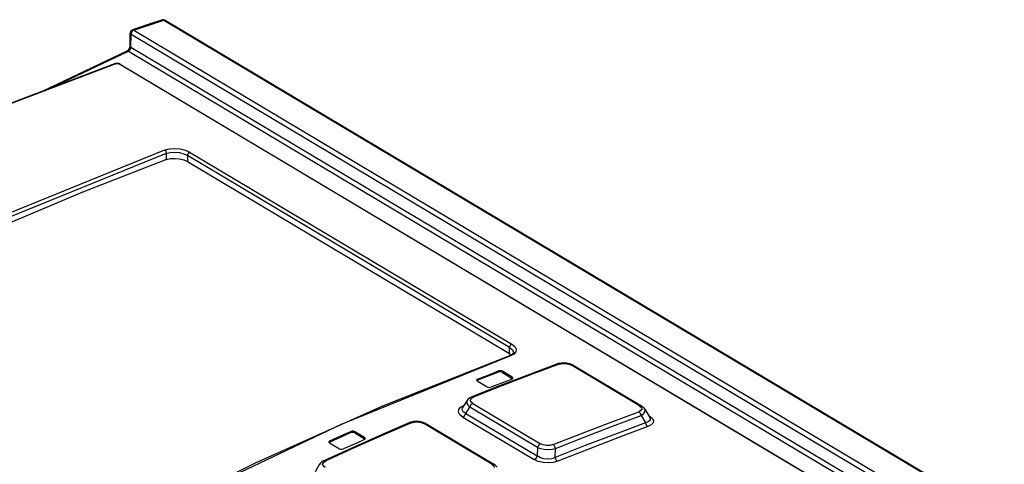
# Model space of a CAD drawing. Extents: x 0 to 594, y 0 to 420.
# Tile 37 of 41: x 525.59 to 540.19, y 132.86 to 139.46. Entities that reach past the tile are written whole.
import ezdxf

# ---------------------------------------------------------------- set-up
doc = ezdxf.new("R2010")
doc.units = 0
doc.header["$LTSCALE"] = 32.67
doc.layers.get('0').update_dxf_attribs({"linetype": 'CONTINUOUS'})

msp = doc.modelspace()

# ---------------------------------------------------------------- linework, layer by layer
at = {"color": 9, "linetype": 'CONTINUOUS'}
for p, q in [((527.503, 139.379), (527.725, 139.453)), ((527.725, 139.453), (560.085, 120.144)), ((527.746, 139.451), (527.746, 139.451)), ((527.267, 139.297), (527.256, 139.286)), ((527.28, 139.304), (527.267, 139.297)), ((527.28, 139.304), (527.503, 139.379)), ((527.28, 139.304), (544.899, 128.791)), ((527.237, 139.051), (527.238, 139.242)), ((527.24, 139.257), (527.238, 139.242)), ((527.238, 139.242), (544.797, 128.765)), ((527.232, 139.027), (527.226, 139.016)), ((527.237, 139.051), (544.598, 128.692)), ((526.063, 138.451), (527.2, 138.991)), ((527.2, 138.991), (544.512, 128.661)), ((527.029, 138.804), (527.01, 138.801)), ((527.049, 138.802), (527.029, 138.804)), ((527.066, 138.796), (527.049, 138.802)), ((544.058, 128.657), (527.066, 138.796)), ((527.763, 137.382), (527.763, 137.475)), ((528.074, 137.445), (528.073, 137.354)), ((532.852, 134.594), (528.074, 137.445)), ((528.106, 137.494), (532.885, 134.643)), ((532.865, 134.468), (530.353, 133.449)), ((532.852, 134.503), (532.852, 134.594)), ((532.916, 134.495), (532.865, 134.468)), ((532.945, 134.529), (532.916, 134.495)), ((533.585, 134.346), (533.162, 134.188)), ((534.779, 133.728), (533.768, 134.331)), ((532.687, 134.228), (532.687, 134.245)), ((533.162, 134.188), (532.738, 134.025)), ((532.744, 134.241), (532.744, 134.224)), ((532.375, 134.125), (532.375, 134.108)), ((532.89, 134.136), (532.891, 134.153)), ((532.738, 134.025), (532.314, 133.856)), ((532.27, 133.814), (532.283, 133.837)), ((532.283, 133.837), (532.314, 133.856)), ((532.306, 133.763), (533.308, 133.166)), ((532.124, 133.708), (532.173, 133.735)), ((532.203, 133.616), (532.261, 133.709)), ((532.203, 133.616), (533.26, 132.985)), ((533.263, 133.111), (532.261, 133.709)), ((534.779, 133.728), (534.806, 133.705)), ((534.806, 133.705), (534.812, 133.681)), ((531.395, 133.475), (530.972, 133.292)), ((532.589, 132.864), (531.58, 133.466)), ((532.158, 133.562), (533.215, 132.931)), ((534.923, 133.579), (534.909, 133.588)), ((534.923, 133.579), (534.915, 133.578)), ((530.498, 133.33), (530.498, 133.347)), ((530.555, 133.344), (530.555, 133.327)), ((530.186, 133.207), (530.186, 133.191)), ((530.972, 133.292), (530.548, 133.103)), ((530.702, 133.239), (530.702, 133.256)), ((530.548, 133.103), (530.124, 132.91)), ((533.263, 133.111), (533.26, 132.985)), ((530.079, 132.863), (530.092, 132.888)), ((530.092, 132.888), (530.124, 132.91))]:
    msp.add_line(p, q, dxfattribs=at)
at = {"color": 7, "linetype": 'CONTINUOUS'}
for p, q in [((527.746, 139.451), (560.105, 120.143)), ((527.225, 139.068), (527.225, 139.26)), ((525.926, 138.399), (527.178, 138.994)), ((527.178, 138.994), (527.186, 138.998)), ((527.186, 138.998), (527.196, 139.006)), ((527.223, 139.058), (527.225, 139.068)), ((527.006, 138.807), (526.993, 138.804)), ((527.028, 138.809), (527.006, 138.807)), ((527.05, 138.807), (527.028, 138.809)), ((527.083, 138.795), (544.075, 128.656)), ((528.073, 137.354), (532.852, 134.503)), ((532.854, 134.473), (532.848, 134.47)), ((532.852, 134.503), (532.876, 134.484)), ((532.908, 134.52), (532.908, 134.516)), ((532.908, 134.52), (532.908, 134.52)), ((533.56, 134.35), (533.144, 134.194)), ((533.573, 134.354), (533.56, 134.35)), ((533.616, 134.363), (533.573, 134.354)), ((533.782, 134.337), (533.744, 134.352)), ((533.794, 134.33), (533.782, 134.337)), ((533.794, 134.33), (534.806, 133.727)), ((533.144, 134.194), (532.703, 134.025)), ((532.891, 134.153), (532.744, 134.241)), ((532.744, 134.224), (532.89, 134.136)), ((532.361, 134.111), (532.362, 134.107)), ((532.362, 134.107), (532.371, 134.097)), ((532.375, 134.108), (532.367, 134.102)), ((532.371, 134.097), (532.518, 134.01)), ((532.887, 134.126), (532.899, 134.134)), ((532.894, 134.132), (532.89, 134.136)), ((532.9, 134.143), (532.891, 134.153)), ((532.899, 134.134), (532.901, 134.14)), ((532.901, 134.14), (532.9, 134.143)), ((532.703, 134.025), (532.289, 133.86)), ((532.222, 133.809), (532.155, 133.703)), ((534.855, 133.68), (534.929, 133.554)), ((531.37, 133.479), (530.954, 133.298)), ((531.382, 133.484), (531.37, 133.479)), ((531.425, 133.495), (531.382, 133.484)), ((531.596, 133.472), (531.556, 133.488)), ((531.609, 133.465), (531.596, 133.472)), ((531.609, 133.465), (532.617, 132.864)), ((534.801, 133.584), (534.864, 133.476)), ((530.702, 133.256), (530.555, 133.344)), ((530.555, 133.327), (530.702, 133.239)), ((530.172, 133.192), (530.173, 133.188)), ((530.173, 133.188), (530.182, 133.178)), ((530.186, 133.191), (530.177, 133.184)), ((530.182, 133.178), (530.329, 133.091)), ((530.954, 133.298), (530.513, 133.102)), ((530.699, 133.227), (530.71, 133.236)), ((530.711, 133.246), (530.702, 133.256)), ((530.706, 133.234), (530.702, 133.239)), ((530.71, 133.236), (530.712, 133.242)), ((530.712, 133.242), (530.711, 133.246)), ((530.513, 133.102), (530.098, 132.913)), ((533.528, 132.962), (533.531, 133.095)), ((530.034, 132.861), (529.966, 132.751))]:
    msp.add_line(p, q, dxfattribs=at)
for points in [[(527.705, 139.456), (527.564, 139.409), (527.259, 139.307)], [(527.259, 139.307), (527.253, 139.305), (527.24, 139.295), (527.23, 139.281)], [(527.23, 139.281), (527.225, 139.264), (527.225, 139.26)], [(527.196, 139.006), (527.205, 139.018), (527.214, 139.031)], [(527.214, 139.031), (527.22, 139.045), (527.223, 139.058)], [(526.993, 138.804), (524.672, 137.924), (522.343, 136.894), (520.014, 135.715)], [(527.083, 138.795), (527.071, 138.801), (527.05, 138.807)], [(527.763, 137.382), (527.821, 137.396), (527.887, 137.4), (527.956, 137.394), (528.02, 137.379), (528.073, 137.354)], [(527.763, 137.382), (526.509, 136.895), (525.253, 136.364), (523.995, 135.789)], [(532.848, 134.47), (530.965, 133.722), (529.077, 132.876), (527.19, 131.932)], [(532.908, 134.516), (532.901, 134.503), (532.883, 134.487), (532.854, 134.473)], [(533.744, 134.352), (533.702, 134.362), (533.659, 134.365), (533.616, 134.363)], [(532.375, 134.125), (532.583, 134.205), (532.687, 134.245)], [(532.687, 134.228), (532.583, 134.188), (532.375, 134.108)], [(532.744, 134.241), (532.726, 134.247), (532.706, 134.249), (532.687, 134.245)], [(532.744, 134.224), (532.727, 134.23), (532.705, 134.232), (532.687, 134.228)], [(532.375, 134.125), (532.363, 134.117), (532.361, 134.111)], [(532.887, 134.126), (532.783, 134.086), (532.575, 134.005)], [(532.518, 134.01), (532.536, 134.003), (532.556, 134.002), (532.575, 134.005)], [(532.289, 133.86), (532.261, 133.846), (532.234, 133.824), (532.222, 133.809)], [(534.855, 133.68), (534.847, 133.691), (534.823, 133.715), (534.806, 133.727)], [(531.556, 133.488), (531.513, 133.497), (531.469, 133.499), (531.425, 133.495)], [(534.864, 133.476), (534.419, 133.31), (533.974, 133.139), (533.528, 132.962)], [(530.186, 133.207), (530.394, 133.301), (530.498, 133.347)], [(530.498, 133.33), (530.394, 133.284), (530.186, 133.191)], [(530.555, 133.344), (530.537, 133.35), (530.517, 133.351), (530.498, 133.347)], [(530.555, 133.327), (530.537, 133.333), (530.517, 133.334), (530.498, 133.33)], [(530.186, 133.207), (530.174, 133.199), (530.172, 133.192)], [(530.699, 133.227), (530.594, 133.181), (530.386, 133.088)], [(530.329, 133.091), (530.347, 133.084), (530.367, 133.083), (530.386, 133.088)], [(530.098, 132.913), (530.092, 132.91), (530.063, 132.892), (530.041, 132.871), (530.034, 132.86)], [(532.667, 132.816), (532.663, 132.823), (532.644, 132.844), (532.617, 132.864)]]:
    msp.add_lwpolyline(points, dxfattribs=at)
at = {"color": 9, "linetype": 'CONTINUOUS'}
for points in [[(527.725, 139.453), (527.715, 139.457), (527.705, 139.456)], [(527.725, 139.453), (527.736, 139.454), (527.745, 139.452), (527.746, 139.451)], [(527.256, 139.286), (527.246, 139.272), (527.24, 139.257)], [(527.259, 139.307), (527.269, 139.308), (527.28, 139.304)], [(527.238, 139.242), (527.23, 139.249), (527.226, 139.257), (527.225, 139.26)], [(527.2, 138.991), (527.19, 138.995), (527.18, 138.994), (527.178, 138.994)], [(527.226, 139.016), (527.219, 139.005), (527.21, 138.997), (527.2, 138.991)], [(527.225, 139.068), (527.225, 139.066), (527.229, 139.058), (527.237, 139.051)], [(527.237, 139.051), (527.236, 139.039), (527.232, 139.027)], [(527.01, 138.801), (524.689, 137.922), (522.361, 136.891), (520.032, 135.713), (517.709, 134.39)], [(527.01, 138.801), (526.996, 138.805), (526.993, 138.804)], [(527.066, 138.796), (527.08, 138.796), (527.083, 138.795)], [(527.739, 137.526), (527.807, 137.543), (527.886, 137.548), (527.968, 137.541), (528.044, 137.522), (528.106, 137.494)], [(520.197, 133.948), (522.71, 135.313), (525.227, 136.507), (527.739, 137.526)], [(520.227, 133.9), (522.738, 135.264), (525.253, 136.457), (527.763, 137.475)], [(527.763, 137.475), (527.761, 137.495), (527.752, 137.514), (527.739, 137.526)], [(527.763, 137.475), (527.821, 137.489), (527.888, 137.492), (527.957, 137.485), (528.021, 137.469), (528.074, 137.445)], [(528.106, 137.494), (528.094, 137.486), (528.083, 137.474), (528.076, 137.459), (528.074, 137.445)], [(532.852, 134.594), (532.855, 134.609), (532.862, 134.624), (532.873, 134.636), (532.885, 134.643)], [(532.885, 134.643), (532.929, 134.608), (532.95, 134.568), (532.945, 134.529)], [(532.865, 134.468), (532.851, 134.471), (532.848, 134.47)], [(532.852, 134.594), (532.89, 134.564), (532.907, 134.531), (532.908, 134.52)], [(533.56, 134.35), (533.569, 134.351), (533.585, 134.346)], [(533.585, 134.346), (533.632, 134.357), (533.682, 134.357), (533.728, 134.348), (533.768, 134.331)], [(533.768, 134.331), (533.784, 134.334), (533.794, 134.33)], [(532.222, 133.809), (532.218, 133.801), (532.215, 133.771), (532.23, 133.74), (532.261, 133.709)], [(532.261, 133.709), (532.271, 133.732), (532.287, 133.751), (532.306, 133.763)], [(532.306, 133.763), (532.278, 133.788), (532.27, 133.814)], [(532.314, 133.857), (532.298, 133.862), (532.289, 133.86)], [(532.158, 133.562), (532.113, 133.597), (532.092, 133.636), (532.096, 133.674), (532.124, 133.708)], [(532.203, 133.616), (532.165, 133.64), (532.148, 133.667), (532.151, 133.696), (532.155, 133.703)], [(532.158, 133.562), (532.176, 133.574), (532.192, 133.593), (532.203, 133.616)], [(533.495, 133.152), (533.919, 133.32), (534.343, 133.483), (534.766, 133.641)], [(534.812, 133.681), (534.799, 133.66), (534.766, 133.641)], [(534.766, 133.641), (534.782, 133.628), (534.794, 133.608), (534.801, 133.584)], [(534.806, 133.727), (534.795, 133.73), (534.779, 133.728)], [(534.801, 133.584), (534.838, 133.61), (534.858, 133.637), (534.861, 133.665), (534.855, 133.68)], [(530.353, 133.449), (527.836, 132.255), (525.323, 130.89)], [(531.37, 133.479), (531.379, 133.481), (531.396, 133.475)], [(531.395, 133.475), (531.442, 133.488), (531.492, 133.49), (531.539, 133.483), (531.58, 133.466)], [(531.58, 133.466), (531.597, 133.469), (531.609, 133.465)], [(533.531, 133.095), (533.955, 133.263), (534.378, 133.426), (534.801, 133.584)], [(534.929, 133.554), (534.932, 133.547), (534.936, 133.533), (534.934, 133.519), (534.926, 133.506), (534.912, 133.494), (534.892, 133.484), (534.864, 133.476)], [(534.864, 133.476), (534.871, 133.453), (534.884, 133.433), (534.899, 133.419)], [(534.923, 133.579), (534.966, 133.546), (534.984, 133.511), (534.979, 133.476), (534.95, 133.445), (534.899, 133.419)], [(534.899, 133.419), (534.454, 133.253), (534.009, 133.082), (533.564, 132.905)], [(533.308, 133.166), (533.289, 133.153), (533.273, 133.134), (533.263, 133.111)], [(533.495, 133.152), (533.45, 133.14), (533.4, 133.139), (533.351, 133.148), (533.308, 133.166)], [(533.263, 133.111), (533.311, 133.095), (533.366, 133.085), (533.425, 133.081), (533.481, 133.085), (533.531, 133.095)], [(533.531, 133.095), (533.524, 133.118), (533.511, 133.138), (533.496, 133.152)], [(530.114, 132.812), (530.087, 132.836), (530.079, 132.863)], [(530.124, 132.91), (530.108, 132.915), (530.098, 132.913)], [(532.617, 132.864), (532.606, 132.867), (532.589, 132.864)], [(532.589, 132.864), (532.616, 132.84), (532.622, 132.815)], [(533.26, 132.985), (533.25, 132.962), (533.234, 132.943), (533.215, 132.931)], [(533.564, 132.905), (533.498, 132.887), (533.424, 132.88), (533.348, 132.886), (533.277, 132.903), (533.215, 132.931)], [(533.528, 132.962), (533.476, 132.943), (533.42, 132.937), (533.361, 132.942), (533.308, 132.958), (533.26, 132.985)], [(533.564, 132.905), (533.548, 132.919), (533.536, 132.939), (533.528, 132.962)]]:
    msp.add_lwpolyline(points, dxfattribs=at)
at = {"color": 7, "linetype": 'CONTINUOUS'}
msp.add_arc((527.72, 139.408), 0.05, 59.3985, 108.1229, dxfattribs=at)

doc.saveas('drawing.dxf')
